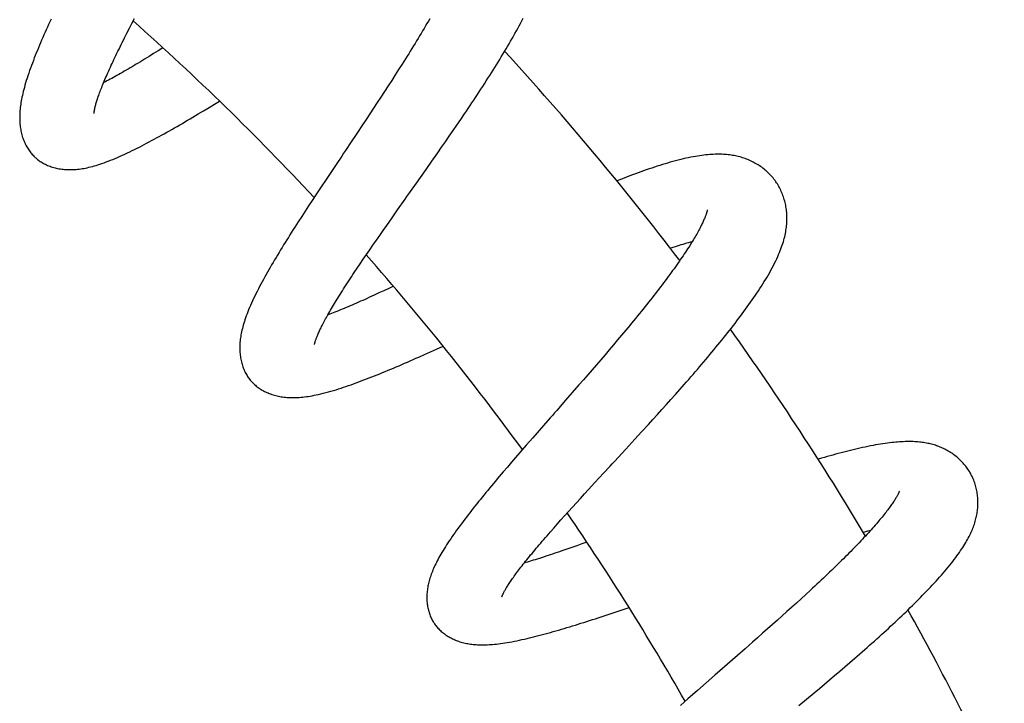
# Model space of a CAD drawing. Header units: millimetres. Extents: x 259 to 1803, y -542 to 1902.
# Tile 126 of 127: x 1670 to 1740, y 1778 to 1826. Entities that reach past the tile are written whole.
import ezdxf

# ---------------------------------------------------------------- set-up
doc = ezdxf.new("R2010")
doc.units = ezdxf.units.MM
doc.header["$LTSCALE"] = 30.734
doc.layers.get('0').update_dxf_attribs({"linetype": 'CONTINUOUS'})

msp = doc.modelspace()

# ---------------------------------------------------------------- linework, layer by layer
at = {"color": 7, "linetype": 'CONTINUOUS'}
for p, q in [((1677.61, 1825.765), (1677.789, 1826.114)), ((1677.789, 1826.114), (1677.972, 1826.469)), ((1677.268, 1825.09), (1677.437, 1825.424)), ((1677.437, 1825.424), (1677.61, 1825.765)), ((1679.65, 1824.168), (1679.326, 1823.965)), ((1679.993, 1824.384), (1679.65, 1824.168)), ((1696.76, 1822.832), (1696.514, 1822.447)), ((1697.002, 1823.212), (1696.76, 1822.832)), ((1696.264, 1822.059), (1696.011, 1821.668)), ((1696.514, 1822.447), (1696.264, 1822.059)), ((1695.756, 1821.275), (1695.498, 1820.88)), ((1696.011, 1821.668), (1695.756, 1821.275)), ((1683.668, 1820.374), (1684.024, 1820.59)), ((1695.238, 1820.485), (1694.977, 1820.088)), ((1695.498, 1820.88), (1695.238, 1820.485)), ((1682.894, 1819.906), (1683.279, 1820.138)), ((1683.279, 1820.138), (1683.668, 1820.374)), ((1694.977, 1820.088), (1694.714, 1819.691)), ((1694.45, 1819.292), (1694.184, 1818.892)), ((1694.714, 1819.691), (1694.45, 1819.292)), ((1700.908, 1818.89), (1701.177, 1819.286)), ((1701.177, 1819.286), (1701.443, 1819.68)), ((1694.184, 1818.892), (1693.783, 1818.289)), ((1700.364, 1818.098), (1700.637, 1818.494)), ((1700.637, 1818.494), (1700.908, 1818.89)), ((1693.783, 1818.289), (1693.38, 1817.686)), ((1699.815, 1817.305), (1700.09, 1817.701)), ((1700.09, 1817.701), (1700.364, 1818.098)), ((1699.54, 1816.909), (1699.815, 1817.305)), ((1698.715, 1815.731), (1699.127, 1816.318)), ((1699.127, 1816.318), (1699.54, 1816.909)), ((1692.31, 1816.084), (1691.649, 1815.094)), ((1698.032, 1814.761), (1698.715, 1815.731)), ((1691.649, 1815.094), (1691.257, 1814.504)), ((1691.257, 1814.504), (1690.87, 1813.919)), ((1690.614, 1813.531), (1690.361, 1813.146)), ((1690.87, 1813.919), (1690.614, 1813.531)), ((1690.111, 1812.763), (1689.864, 1812.383)), ((1690.361, 1813.146), (1690.111, 1812.763)), ((1696.297, 1812.3), (1696.688, 1812.856)), ((1689.864, 1812.383), (1689.621, 1812.006)), ((1695.914, 1811.755), (1696.297, 1812.3)), ((1695.417, 1811.044), (1695.664, 1811.398)), ((1695.664, 1811.398), (1695.914, 1811.755)), ((1694.935, 1810.35), (1695.174, 1810.695)), ((1695.174, 1810.695), (1695.417, 1811.044)), ((1694.471, 1809.676), (1694.701, 1810.01)), ((1694.701, 1810.01), (1694.935, 1810.35)), ((1694.028, 1809.025), (1694.246, 1809.347)), ((1694.246, 1809.347), (1694.471, 1809.676)), ((1693.608, 1808.4), (1693.815, 1808.709)), ((1693.815, 1808.709), (1694.028, 1809.025)), ((1696.063, 1807.273), (1695.708, 1807.106)), ((1696.387, 1807.427), (1696.063, 1807.273)), ((1695.708, 1807.106), (1695.362, 1806.945)), ((1712.619, 1803.948), (1712.328, 1803.602)), ((1712.906, 1804.293), (1712.619, 1803.948)), ((1699.441, 1802.946), (1699.922, 1803.165)), ((1712.035, 1803.254), (1711.739, 1802.905)), ((1712.328, 1803.602), (1712.035, 1803.254)), ((1698.607, 1802.572), (1699.022, 1802.758)), ((1699.022, 1802.758), (1699.441, 1802.946)), ((1711.439, 1802.554), (1711.137, 1802.201)), ((1711.739, 1802.905), (1711.439, 1802.554)), ((1710.831, 1801.845), (1710.522, 1801.487)), ((1711.137, 1802.201), (1710.831, 1801.845)), ((1710.211, 1801.128), (1709.898, 1800.767)), ((1710.522, 1801.487), (1710.211, 1801.128)), ((1709.583, 1800.405), (1709.109, 1799.862)), ((1709.898, 1800.767), (1709.583, 1800.405)), ((1709.109, 1799.862), (1708.635, 1799.32)), ((1716.125, 1799.376), (1716.443, 1799.733)), ((1716.443, 1799.733), (1716.759, 1800.09)), ((1715.487, 1798.664), (1715.807, 1799.02)), ((1715.807, 1799.02), (1716.125, 1799.376)), ((1714.845, 1797.955), (1715.166, 1798.31)), ((1715.166, 1798.31), (1715.487, 1798.664)), ((1707.067, 1797.53), (1706.293, 1796.646)), ((1714.039, 1797.071), (1714.523, 1797.602)), ((1714.523, 1797.602), (1714.845, 1797.955)), ((1713.554, 1796.541), (1714.039, 1797.071)), ((1705.834, 1796.119), (1705.38, 1795.596)), ((1706.293, 1796.646), (1705.834, 1796.119)), ((1712.907, 1795.838), (1713.554, 1796.541)), ((1705.38, 1795.596), (1705.08, 1795.249)), ((1704.49, 1794.563), (1704.202, 1794.224)), ((1704.783, 1794.905), (1704.49, 1794.563)), ((1705.08, 1795.249), (1704.783, 1794.905)), ((1704.202, 1794.224), (1703.917, 1793.889)), ((1710.715, 1793.46), (1711.325, 1794.121)), ((1710.267, 1792.972), (1710.715, 1793.46)), ((1709.683, 1792.333), (1709.973, 1792.651)), ((1709.973, 1792.651), (1710.267, 1792.972)), ((1709.115, 1791.709), (1709.396, 1792.019)), ((1709.396, 1792.019), (1709.683, 1792.333)), ((1708.301, 1790.806), (1708.566, 1791.102)), ((1708.566, 1791.102), (1708.838, 1791.403)), ((1708.838, 1791.403), (1709.115, 1791.709)), ((1707.792, 1790.232), (1708.043, 1790.516)), ((1708.043, 1790.516), (1708.301, 1790.806)), ((1707.312, 1789.685), (1707.548, 1789.955)), ((1707.548, 1789.955), (1707.792, 1790.232)), ((1730.13, 1790.025), (1730.329, 1790.07)), ((1709.428, 1788.976), (1709.068, 1788.848)), ((1709.796, 1789.107), (1709.428, 1788.976)), ((1710.142, 1789.232), (1709.796, 1789.107)), ((1709.068, 1788.848), (1708.716, 1788.725)), ((1725.706, 1785.499), (1725.379, 1785.198)), ((1726.028, 1785.796), (1725.706, 1785.499)), ((1725.047, 1784.896), (1724.713, 1784.593)), ((1725.379, 1785.198), (1725.047, 1784.896)), ((1711.372, 1783.989), (1711.792, 1784.129)), ((1711.792, 1784.129), (1712.217, 1784.271)), ((1712.217, 1784.271), (1712.647, 1784.416)), ((1712.647, 1784.416), (1713.143, 1784.584)), ((1724.376, 1784.289), (1724.036, 1783.983)), ((1724.713, 1784.593), (1724.376, 1784.289)), ((1723.348, 1783.368), (1722.998, 1783.057)), ((1723.694, 1783.677), (1723.348, 1783.368)), ((1724.036, 1783.983), (1723.694, 1783.677)), ((1722.645, 1782.745), (1722.29, 1782.431)), ((1722.998, 1783.057), (1722.645, 1782.745)), ((1721.932, 1782.116), (1721.394, 1781.643)), ((1722.29, 1782.431), (1721.932, 1782.116)), ((1721.394, 1781.643), (1720.855, 1781.17)), ((1720.855, 1781.17), (1720.137, 1780.543)), ((1728.485, 1780.356), (1728.843, 1780.664)), ((1728.843, 1780.664), (1729.198, 1780.972)), ((1727.766, 1779.74), (1728.126, 1780.048)), ((1728.126, 1780.048), (1728.485, 1780.356)), ((1719.247, 1779.765), (1718.016, 1778.688)), ((1727.042, 1779.127), (1727.404, 1779.433)), ((1727.404, 1779.433), (1727.766, 1779.74)), ((1718.016, 1778.688), (1717.32, 1778.077)), ((1725.77, 1778.057), (1726.316, 1778.515)), ((1726.316, 1778.515), (1726.679, 1778.82)), ((1726.679, 1778.82), (1727.042, 1779.127)), ((1717.32, 1778.077), (1716.804, 1777.622)), ((1725.223, 1777.601), (1725.77, 1778.057))]:
    msp.add_line(p, q, dxfattribs=at)
for points in [[(1672.04, 1826.421), (1671.953, 1826.232), (1671.867, 1826.043), (1671.782, 1825.855), (1671.698, 1825.668), (1671.616, 1825.482), (1671.534, 1825.296), (1671.453, 1825.111), (1671.373, 1824.926), (1671.295, 1824.742), (1671.218, 1824.558), (1671.141, 1824.376), (1671.067, 1824.195), (1670.994, 1824.014), (1670.922, 1823.835), (1670.852, 1823.656), (1670.783, 1823.477), (1670.715, 1823.298), (1670.648, 1823.118), (1670.582, 1822.937), (1670.517, 1822.755), (1670.455, 1822.573), (1670.394, 1822.393), (1670.337, 1822.216), (1670.283, 1822.044), (1670.232, 1821.878), (1670.186, 1821.718), (1670.143, 1821.564), (1670.104, 1821.415), (1670.067, 1821.271), (1670.033, 1821.132), (1670.003, 1820.996), (1669.974, 1820.864), (1669.949, 1820.735), (1669.925, 1820.609), (1669.904, 1820.485), (1669.885, 1820.363), (1669.869, 1820.243), (1669.854, 1820.126), (1669.842, 1820.012), (1669.832, 1819.899), (1669.824, 1819.789), (1669.818, 1819.681), (1669.814, 1819.574), (1669.812, 1819.469), (1669.812, 1819.366), (1669.814, 1819.263), (1669.818, 1819.162), (1669.824, 1819.061), (1669.831, 1818.962), (1669.841, 1818.863), (1669.853, 1818.764)], [(1698.973, 1826.443), (1698.875, 1826.274), (1698.775, 1826.104), (1698.673, 1825.932), (1698.571, 1825.759), (1698.466, 1825.584), (1698.361, 1825.408), (1698.254, 1825.231), (1698.146, 1825.053), (1698.037, 1824.874), (1697.927, 1824.694), (1697.815, 1824.512), (1697.702, 1824.33), (1697.588, 1824.146), (1697.473, 1823.961), (1697.357, 1823.776), (1697.24, 1823.589), (1697.122, 1823.401), (1697.002, 1823.212)], [(1701.443, 1819.68), (1701.576, 1819.877), (1701.708, 1820.073), (1701.839, 1820.269), (1701.97, 1820.465), (1702.099, 1820.661), (1702.229, 1820.856), (1702.357, 1821.051), (1702.485, 1821.246), (1702.612, 1821.44), (1702.738, 1821.635), (1702.863, 1821.828), (1702.987, 1822.022), (1703.111, 1822.215), (1703.234, 1822.407), (1703.355, 1822.599), (1703.476, 1822.791), (1703.596, 1822.981), (1703.714, 1823.172), (1703.831, 1823.361), (1703.947, 1823.55), (1704.061, 1823.737), (1704.175, 1823.924), (1704.286, 1824.11), (1704.397, 1824.296), (1704.506, 1824.481), (1704.614, 1824.665), (1704.721, 1824.848), (1704.826, 1825.031), (1704.93, 1825.213), (1705.033, 1825.395), (1705.135, 1825.577), (1705.235, 1825.758), (1705.333, 1825.939), (1705.431, 1826.119), (1705.527, 1826.299), (1705.621, 1826.478)], [(1675.097, 1819.701), (1675.097, 1819.701), (1675.097, 1819.701), (1675.097, 1819.703), (1675.097, 1819.707), (1675.098, 1819.713), (1675.098, 1819.722), (1675.099, 1819.733), (1675.1, 1819.746), (1675.102, 1819.762), (1675.104, 1819.78), (1675.106, 1819.801), (1675.109, 1819.824), (1675.113, 1819.849), (1675.118, 1819.878), (1675.123, 1819.909), (1675.129, 1819.944), (1675.137, 1819.981), (1675.145, 1820.022), (1675.154, 1820.066), (1675.165, 1820.112), (1675.177, 1820.162), (1675.19, 1820.216), (1675.205, 1820.272), (1675.221, 1820.332), (1675.238, 1820.395), (1675.257, 1820.46), (1675.278, 1820.528), (1675.3, 1820.599), (1675.323, 1820.672), (1675.347, 1820.748), (1675.374, 1820.827), (1675.402, 1820.908), (1675.431, 1820.993), (1675.463, 1821.081), (1675.496, 1821.172), (1675.53, 1821.266), (1675.567, 1821.363), (1675.605, 1821.462), (1675.645, 1821.565), (1675.687, 1821.67), (1675.731, 1821.778), (1675.776, 1821.888), (1675.823, 1822.002), (1675.872, 1822.118), (1675.922, 1822.236), (1675.974, 1822.357), (1676.028, 1822.481), (1676.084, 1822.607), (1676.141, 1822.735), (1676.2, 1822.866), (1676.261, 1822.999), (1676.323, 1823.135), (1676.386, 1823.272), (1676.451, 1823.412), (1676.518, 1823.554), (1676.586, 1823.698), (1676.656, 1823.844), (1676.727, 1823.992), (1676.8, 1824.142), (1676.874, 1824.294), (1676.95, 1824.449), (1677.027, 1824.606), (1677.106, 1824.765), (1677.186, 1824.927), (1677.268, 1825.09)], [(1679.326, 1823.965), (1679.009, 1823.768), (1678.852, 1823.671), (1678.697, 1823.576), (1678.544, 1823.482), (1678.392, 1823.389), (1678.242, 1823.299), (1678.094, 1823.209), (1677.948, 1823.121), (1677.803, 1823.035), (1677.661, 1822.951), (1677.521, 1822.868), (1677.383, 1822.787), (1677.247, 1822.708), (1677.113, 1822.631), (1676.981, 1822.555), (1676.852, 1822.481), (1676.725, 1822.41), (1676.601, 1822.34), (1676.479, 1822.273), (1676.36, 1822.207), (1676.243, 1822.143), (1676.128, 1822.081), (1676.016, 1822.021), (1675.906, 1821.963), (1675.799, 1821.907), (1675.78, 1821.897)], [(1670.912, 1816.587), (1670.956, 1816.548), (1671.016, 1816.497), (1671.077, 1816.447), (1671.141, 1816.398), (1671.206, 1816.351), (1671.274, 1816.304), (1671.343, 1816.26), (1671.414, 1816.216), (1671.488, 1816.174), (1671.563, 1816.133), (1671.64, 1816.094), (1671.72, 1816.057), (1671.801, 1816.021), (1671.884, 1815.987), (1671.968, 1815.955), (1672.054, 1815.924), (1672.142, 1815.896), (1672.232, 1815.869), (1672.323, 1815.845), (1672.416, 1815.822), (1672.51, 1815.802), (1672.606, 1815.783), (1672.703, 1815.767), (1672.8, 1815.753), (1672.899, 1815.741), (1672.999, 1815.732), (1673.099, 1815.725), (1673.199, 1815.72), (1673.301, 1815.717), (1673.403, 1815.716), (1673.506, 1815.718), (1673.61, 1815.721), (1673.715, 1815.727), (1673.821, 1815.735), (1673.928, 1815.745), (1674.037, 1815.758), (1674.148, 1815.772), (1674.26, 1815.79), (1674.375, 1815.809), (1674.491, 1815.831), (1674.61, 1815.856), (1674.732, 1815.883), (1674.856, 1815.913), (1674.982, 1815.946), (1675.112, 1815.981), (1675.244, 1816.02), (1675.379, 1816.062), (1675.519, 1816.106), (1675.661, 1816.154), (1675.808, 1816.206), (1675.959, 1816.261), (1676.114, 1816.319), (1676.273, 1816.381), (1676.436, 1816.447), (1676.604, 1816.517), (1676.774, 1816.589), (1676.946, 1816.665), (1677.12, 1816.742), (1677.294, 1816.822), (1677.469, 1816.903), (1677.641, 1816.985), (1677.813, 1817.068), (1677.984, 1817.152), (1678.155, 1817.237), (1678.325, 1817.324), (1678.496, 1817.411), (1678.668, 1817.5), (1678.841, 1817.591), (1679.016, 1817.683), (1679.192, 1817.777), (1679.369, 1817.873), (1679.547, 1817.97), (1679.727, 1818.069), (1679.907, 1818.168), (1680.088, 1818.27), (1680.271, 1818.372), (1680.454, 1818.475), (1680.637, 1818.58), (1680.822, 1818.685), (1681.007, 1818.792), (1681.192, 1818.899), (1681.379, 1819.008), (1681.566, 1819.117), (1681.754, 1819.227), (1681.942, 1819.338), (1682.131, 1819.45), (1682.321, 1819.563), (1682.511, 1819.677), (1682.894, 1819.906)], [(1669.853, 1818.764), (1669.867, 1818.667), (1669.883, 1818.569), (1669.901, 1818.473), (1669.922, 1818.377), (1669.944, 1818.282), (1669.968, 1818.188), (1669.995, 1818.097), (1670.023, 1818.006), (1670.053, 1817.918), (1670.085, 1817.831), (1670.119, 1817.745), (1670.155, 1817.66), (1670.193, 1817.577), (1670.233, 1817.496), (1670.274, 1817.417), (1670.316, 1817.34), (1670.361, 1817.264), (1670.406, 1817.191), (1670.453, 1817.12), (1670.501, 1817.051), (1670.55, 1816.985), (1670.601, 1816.92), (1670.652, 1816.857), (1670.705, 1816.797), (1670.759, 1816.738), (1670.814, 1816.681), (1670.87, 1816.627), (1670.912, 1816.587)], [(1693.38, 1817.686), (1692.978, 1817.083), (1692.844, 1816.883), (1692.71, 1816.683), (1692.31, 1816.084)], [(1723.486, 1814.994), (1723.443, 1815.05), (1723.383, 1815.125), (1723.321, 1815.199), (1723.256, 1815.272), (1723.189, 1815.345), (1723.12, 1815.416), (1723.049, 1815.486), (1722.975, 1815.556), (1722.9, 1815.624), (1722.822, 1815.69), (1722.742, 1815.755), (1722.661, 1815.819), (1722.578, 1815.881), (1722.493, 1815.941), (1722.407, 1815.999), (1722.32, 1816.055), (1722.231, 1816.109), (1722.142, 1816.161), (1722.051, 1816.211), (1721.96, 1816.259), (1721.868, 1816.304), (1721.776, 1816.348), (1721.683, 1816.389), (1721.589, 1816.428), (1721.494, 1816.466), (1721.399, 1816.501), (1721.303, 1816.534), (1721.207, 1816.565), (1721.11, 1816.595), (1721.012, 1816.622), (1720.914, 1816.648), (1720.814, 1816.671), (1720.713, 1816.693), (1720.612, 1816.713), (1720.509, 1816.731), (1720.404, 1816.748), (1720.298, 1816.763), (1720.191, 1816.775), (1720.081, 1816.786), (1719.971, 1816.795), (1719.858, 1816.803), (1719.743, 1816.808), (1719.626, 1816.811), (1719.507, 1816.812), (1719.386, 1816.812), (1719.262, 1816.809), (1719.137, 1816.804), (1719.009, 1816.797), (1718.879, 1816.788), (1718.746, 1816.777), (1718.609, 1816.763), (1718.469, 1816.748), (1718.325, 1816.729), (1718.177, 1816.708), (1718.023, 1816.685), (1717.865, 1816.658), (1717.702, 1816.629), (1717.533, 1816.596), (1717.36, 1816.56), (1717.182, 1816.522), (1717.002, 1816.48), (1716.819, 1816.436), (1716.635, 1816.39), (1716.449, 1816.342), (1716.264, 1816.291), (1716.077, 1816.239), (1715.89, 1816.185), (1715.703, 1816.13), (1715.515, 1816.072), (1715.326, 1816.013), (1715.137, 1815.953), (1714.947, 1815.891), (1714.756, 1815.827), (1714.564, 1815.762), (1714.372, 1815.696), (1714.179, 1815.628), (1713.985, 1815.559), (1713.791, 1815.488), (1713.596, 1815.416), (1713.4, 1815.343), (1713.204, 1815.269), (1713.007, 1815.194), (1712.809, 1815.117), (1712.611, 1815.04), (1712.413, 1814.961), (1712.285, 1814.91)], [(1716.759, 1800.09), (1716.917, 1800.268), (1717.074, 1800.447), (1717.23, 1800.625), (1717.386, 1800.803), (1717.541, 1800.981), (1717.695, 1801.159), (1717.848, 1801.337), (1718.001, 1801.514), (1718.152, 1801.69), (1718.302, 1801.866), (1718.452, 1802.042), (1718.6, 1802.217), (1718.747, 1802.392), (1718.893, 1802.565), (1719.037, 1802.739), (1719.18, 1802.911), (1719.322, 1803.083), (1719.463, 1803.255), (1719.603, 1803.426), (1719.742, 1803.597), (1719.879, 1803.768), (1720.016, 1803.938), (1720.151, 1804.108), (1720.286, 1804.278), (1720.419, 1804.448), (1720.55, 1804.617), (1720.681, 1804.786), (1720.81, 1804.954), (1720.938, 1805.123), (1721.064, 1805.29), (1721.189, 1805.458), (1721.313, 1805.625), (1721.435, 1805.791), (1721.555, 1805.957), (1721.674, 1806.123), (1721.791, 1806.288), (1721.906, 1806.452), (1722.02, 1806.616), (1722.131, 1806.78), (1722.241, 1806.943), (1722.349, 1807.106), (1722.456, 1807.269), (1722.56, 1807.432), (1722.663, 1807.594), (1722.763, 1807.757), (1722.862, 1807.919), (1722.959, 1808.081), (1723.053, 1808.244), (1723.146, 1808.406), (1723.236, 1808.569), (1723.324, 1808.732), (1723.409, 1808.895), (1723.492, 1809.058), (1723.572, 1809.22), (1723.647, 1809.379), (1723.717, 1809.534), (1723.782, 1809.682), (1723.842, 1809.825), (1723.897, 1809.962), (1723.948, 1810.094), (1723.995, 1810.223), (1724.038, 1810.348), (1724.078, 1810.472), (1724.116, 1810.593), (1724.151, 1810.713), (1724.182, 1810.831), (1724.212, 1810.948), (1724.238, 1811.063), (1724.262, 1811.177), (1724.284, 1811.29), (1724.303, 1811.402), (1724.32, 1811.513), (1724.334, 1811.623), (1724.346, 1811.732), (1724.356, 1811.84), (1724.363, 1811.948), (1724.368, 1812.054), (1724.371, 1812.16), (1724.372, 1812.265), (1724.37, 1812.369), (1724.367, 1812.472), (1724.361, 1812.575), (1724.353, 1812.677), (1724.343, 1812.779), (1724.331, 1812.88), (1724.317, 1812.98), (1724.3, 1813.081), (1724.282, 1813.181), (1724.261, 1813.282), (1724.238, 1813.382), (1724.213, 1813.482), (1724.185, 1813.581), (1724.155, 1813.681), (1724.123, 1813.779), (1724.089, 1813.877), (1724.052, 1813.974), (1724.014, 1814.069), (1723.973, 1814.163), (1723.93, 1814.256), (1723.886, 1814.348), (1723.84, 1814.437), (1723.792, 1814.525), (1723.742, 1814.611), (1723.691, 1814.695), (1723.638, 1814.777), (1723.584, 1814.858), (1723.529, 1814.936), (1723.486, 1814.994)], [(1696.688, 1812.856), (1697.22, 1813.61), (1697.354, 1813.8), (1697.489, 1813.991), (1698.032, 1814.761)], [(1718.706, 1812.848), (1718.706, 1812.849), (1718.706, 1812.85), (1718.706, 1812.849), (1718.705, 1812.846), (1718.704, 1812.841), (1718.703, 1812.834), (1718.702, 1812.825), (1718.699, 1812.814), (1718.697, 1812.8), (1718.693, 1812.784), (1718.689, 1812.766), (1718.684, 1812.745), (1718.678, 1812.722), (1718.67, 1812.696), (1718.662, 1812.667), (1718.653, 1812.636), (1718.642, 1812.602), (1718.631, 1812.566), (1718.617, 1812.526), (1718.603, 1812.484), (1718.586, 1812.439), (1718.568, 1812.389), (1718.547, 1812.337), (1718.525, 1812.28), (1718.5, 1812.221), (1718.474, 1812.159), (1718.446, 1812.094), (1718.416, 1812.028), (1718.384, 1811.958), (1718.35, 1811.887), (1718.314, 1811.813), (1718.276, 1811.736), (1718.237, 1811.657), (1718.195, 1811.575), (1718.15, 1811.491), (1718.104, 1811.404), (1718.056, 1811.316), (1718.006, 1811.225), (1717.953, 1811.132), (1717.899, 1811.038), (1717.843, 1810.941), (1717.784, 1810.841), (1717.723, 1810.739), (1717.66, 1810.635), (1717.594, 1810.529), (1717.526, 1810.42), (1717.456, 1810.308), (1717.384, 1810.195), (1717.309, 1810.079), (1717.232, 1809.961), (1717.153, 1809.841), (1717.071, 1809.719), (1716.988, 1809.594), (1716.902, 1809.468), (1716.814, 1809.34), (1716.724, 1809.21), (1716.631, 1809.078), (1716.537, 1808.944), (1716.441, 1808.809), (1716.343, 1808.672), (1716.243, 1808.534), (1716.141, 1808.394), (1716.037, 1808.252), (1715.932, 1808.109), (1715.824, 1807.965), (1715.715, 1807.819), (1715.605, 1807.672), (1715.492, 1807.524), (1715.378, 1807.375), (1715.263, 1807.224), (1715.146, 1807.072), (1715.027, 1806.919), (1714.906, 1806.764), (1714.783, 1806.607), (1714.659, 1806.45), (1714.533, 1806.29), (1714.405, 1806.13), (1714.276, 1805.968), (1714.145, 1805.805), (1714.012, 1805.64), (1713.878, 1805.475), (1713.743, 1805.309), (1713.607, 1805.142), (1713.469, 1804.973), (1713.33, 1804.804), (1713.19, 1804.634), (1713.049, 1804.464), (1712.906, 1804.293)], [(1689.621, 1812.006), (1689.501, 1811.82), (1689.382, 1811.634), (1689.264, 1811.449), (1689.148, 1811.265), (1689.032, 1811.082), (1688.918, 1810.9), (1688.804, 1810.719), (1688.692, 1810.539), (1688.58, 1810.359), (1688.47, 1810.18), (1688.361, 1810.002), (1688.253, 1809.824), (1688.145, 1809.646), (1688.039, 1809.469), (1687.934, 1809.293), (1687.831, 1809.118), (1687.728, 1808.943), (1687.628, 1808.769), (1687.528, 1808.597), (1687.431, 1808.425), (1687.335, 1808.255), (1687.24, 1808.084), (1687.147, 1807.915), (1687.055, 1807.745), (1686.964, 1807.575), (1686.874, 1807.404), (1686.785, 1807.233), (1686.698, 1807.061), (1686.612, 1806.889), (1686.528, 1806.719), (1686.447, 1806.549), (1686.37, 1806.383), (1686.295, 1806.219), (1686.224, 1806.059), (1686.157, 1805.903), (1686.094, 1805.751), (1686.034, 1805.602), (1685.978, 1805.458), (1685.925, 1805.317), (1685.876, 1805.18), (1685.83, 1805.046), (1685.787, 1804.916), (1685.747, 1804.788), (1685.71, 1804.663), (1685.676, 1804.541), (1685.645, 1804.421), (1685.617, 1804.304), (1685.591, 1804.188), (1685.567, 1804.075), (1685.547, 1803.964), (1685.528, 1803.855), (1685.512, 1803.747), (1685.498, 1803.64), (1685.487, 1803.535), (1685.477, 1803.431), (1685.47, 1803.327), (1685.465, 1803.225), (1685.462, 1803.123), (1685.461, 1803.022), (1685.463, 1802.922), (1685.466, 1802.821), (1685.472, 1802.722), (1685.481, 1802.623), (1685.491, 1802.525), (1685.504, 1802.428), (1685.519, 1802.331), (1685.536, 1802.237), (1685.555, 1802.143), (1685.577, 1802.051), (1685.6, 1801.96), (1685.625, 1801.872), (1685.653, 1801.784), (1685.682, 1801.699), (1685.713, 1801.614), (1685.746, 1801.532), (1685.781, 1801.452), (1685.817, 1801.373), (1685.855, 1801.296), (1685.895, 1801.221), (1685.936, 1801.148), (1685.978, 1801.078), (1686.022, 1801.009), (1686.067, 1800.941), (1686.114, 1800.876), (1686.161, 1800.813), (1686.21, 1800.751), (1686.248, 1800.707)], [(1716.071, 1810.131), (1716.29, 1810.203), (1716.436, 1810.25), (1716.58, 1810.295), (1716.722, 1810.339), (1716.861, 1810.382), (1716.997, 1810.423), (1717.131, 1810.463), (1717.262, 1810.501), (1717.391, 1810.537), (1717.517, 1810.572), (1717.64, 1810.606), (1717.642, 1810.606)], [(1690.78, 1803.29), (1690.78, 1803.29), (1690.78, 1803.291), (1690.781, 1803.294), (1690.781, 1803.299), (1690.783, 1803.307), (1690.785, 1803.316), (1690.787, 1803.327), (1690.79, 1803.341), (1690.794, 1803.357), (1690.798, 1803.375), (1690.803, 1803.396), (1690.81, 1803.419), (1690.817, 1803.445), (1690.825, 1803.473), (1690.835, 1803.504), (1690.845, 1803.538), (1690.857, 1803.575), (1690.871, 1803.614), (1690.886, 1803.656), (1690.902, 1803.701), (1690.92, 1803.749), (1690.94, 1803.801), (1690.962, 1803.856), (1690.986, 1803.914), (1691.011, 1803.975), (1691.039, 1804.04), (1691.068, 1804.107), (1691.099, 1804.176), (1691.132, 1804.247), (1691.167, 1804.321), (1691.204, 1804.398), (1691.242, 1804.477), (1691.283, 1804.559), (1691.325, 1804.644), (1691.37, 1804.73), (1691.416, 1804.819), (1691.464, 1804.91), (1691.514, 1805.004), (1691.566, 1805.099), (1691.62, 1805.198), (1691.676, 1805.298), (1691.734, 1805.402), (1691.794, 1805.508), (1691.856, 1805.617), (1691.921, 1805.728), (1691.987, 1805.841), (1692.056, 1805.957), (1692.126, 1806.075), (1692.199, 1806.196), (1692.273, 1806.319), (1692.35, 1806.444), (1692.428, 1806.571), (1692.509, 1806.7), (1692.591, 1806.831), (1692.675, 1806.964), (1692.76, 1807.1), (1692.848, 1807.237), (1692.937, 1807.376), (1693.028, 1807.517), (1693.12, 1807.659), (1693.215, 1807.804), (1693.311, 1807.95), (1693.408, 1808.098), (1693.508, 1808.248), (1693.608, 1808.4)], [(1695.362, 1806.945), (1695.024, 1806.789), (1694.858, 1806.713), (1694.694, 1806.638), (1694.533, 1806.564), (1694.373, 1806.492), (1694.215, 1806.422), (1694.059, 1806.352), (1693.905, 1806.284), (1693.754, 1806.217), (1693.604, 1806.152), (1693.456, 1806.088), (1693.311, 1806.026), (1693.168, 1805.965), (1693.027, 1805.905), (1692.889, 1805.848), (1692.753, 1805.791), (1692.619, 1805.736), (1692.488, 1805.683), (1692.36, 1805.632), (1692.234, 1805.582), (1692.111, 1805.534), (1691.991, 1805.487), (1691.873, 1805.442), (1691.759, 1805.399), (1691.725, 1805.386)], [(1686.248, 1800.707), (1686.287, 1800.662), (1686.34, 1800.604), (1686.395, 1800.547), (1686.452, 1800.491), (1686.511, 1800.436), (1686.572, 1800.382), (1686.636, 1800.33), (1686.701, 1800.278), (1686.769, 1800.227), (1686.838, 1800.178), (1686.91, 1800.13), (1686.985, 1800.083), (1687.061, 1800.037), (1687.139, 1799.993), (1687.219, 1799.951), (1687.301, 1799.911), (1687.384, 1799.872), (1687.47, 1799.835), (1687.557, 1799.799), (1687.647, 1799.765), (1687.738, 1799.734), (1687.83, 1799.704), (1687.924, 1799.676), (1688.019, 1799.651), (1688.116, 1799.627), (1688.213, 1799.606), (1688.311, 1799.586), (1688.41, 1799.569), (1688.51, 1799.554), (1688.611, 1799.541), (1688.712, 1799.53), (1688.815, 1799.521), (1688.92, 1799.514), (1689.025, 1799.509), (1689.133, 1799.506), (1689.241, 1799.505), (1689.352, 1799.506), (1689.465, 1799.509), (1689.58, 1799.514), (1689.697, 1799.522), (1689.818, 1799.531), (1689.941, 1799.543), (1690.067, 1799.558), (1690.196, 1799.575), (1690.327, 1799.594), (1690.463, 1799.616), (1690.603, 1799.64), (1690.748, 1799.668), (1690.899, 1799.699), (1691.057, 1799.733), (1691.224, 1799.772), (1691.398, 1799.814), (1691.578, 1799.861), (1691.761, 1799.91), (1691.944, 1799.961), (1692.126, 1800.014), (1692.306, 1800.069), (1692.484, 1800.124), (1692.661, 1800.181), (1692.838, 1800.239), (1693.016, 1800.298), (1693.194, 1800.359), (1693.373, 1800.422), (1693.554, 1800.486), (1693.737, 1800.552), (1693.921, 1800.62), (1694.106, 1800.689), (1694.292, 1800.759), (1694.48, 1800.831), (1694.668, 1800.904), (1694.857, 1800.978), (1695.046, 1801.054), (1695.237, 1801.13), (1695.428, 1801.207), (1695.619, 1801.285), (1695.812, 1801.365), (1696.005, 1801.445), (1696.2, 1801.526), (1696.395, 1801.608), (1696.591, 1801.691), (1696.788, 1801.775), (1696.986, 1801.86), (1697.185, 1801.946), (1697.385, 1802.033), (1697.586, 1802.121), (1697.788, 1802.209), (1697.991, 1802.299), (1698.195, 1802.389), (1698.607, 1802.572)], [(1708.635, 1799.32), (1708.005, 1798.6), (1707.848, 1798.421), (1707.691, 1798.242), (1707.534, 1798.064), (1707.067, 1797.53)], [(1737.38, 1794.195), (1737.346, 1794.252), (1737.298, 1794.329), (1737.247, 1794.406), (1737.194, 1794.482), (1737.139, 1794.558), (1737.082, 1794.633), (1737.022, 1794.707), (1736.96, 1794.78), (1736.897, 1794.852), (1736.831, 1794.924), (1736.763, 1794.994), (1736.693, 1795.063), (1736.622, 1795.13), (1736.549, 1795.195), (1736.475, 1795.259), (1736.4, 1795.322), (1736.323, 1795.382), (1736.246, 1795.44), (1736.168, 1795.496), (1736.089, 1795.551), (1736.009, 1795.603), (1735.928, 1795.653), (1735.847, 1795.702), (1735.765, 1795.748), (1735.683, 1795.793), (1735.6, 1795.836), (1735.516, 1795.877), (1735.433, 1795.916), (1735.349, 1795.953), (1735.265, 1795.988), (1735.181, 1796.021), (1735.096, 1796.053), (1735.011, 1796.083), (1734.925, 1796.112), (1734.837, 1796.139), (1734.748, 1796.165), (1734.659, 1796.189), (1734.567, 1796.212), (1734.475, 1796.233), (1734.381, 1796.253), (1734.286, 1796.272), (1734.189, 1796.289), (1734.091, 1796.305), (1733.992, 1796.319), (1733.89, 1796.331), (1733.788, 1796.342), (1733.683, 1796.352), (1733.576, 1796.36), (1733.468, 1796.367), (1733.358, 1796.372), (1733.245, 1796.375), (1733.13, 1796.377), (1733.012, 1796.377), (1732.891, 1796.376), (1732.768, 1796.373), (1732.642, 1796.368), (1732.513, 1796.362), (1732.381, 1796.354), (1732.246, 1796.344), (1732.108, 1796.332), (1731.966, 1796.319), (1731.821, 1796.303), (1731.672, 1796.286), (1731.518, 1796.267), (1731.36, 1796.245), (1731.197, 1796.221), (1731.029, 1796.195), (1730.856, 1796.166), (1730.678, 1796.135), (1730.496, 1796.102), (1730.311, 1796.067), (1730.123, 1796.029), (1729.933, 1795.99), (1729.743, 1795.949), (1729.553, 1795.907), (1729.364, 1795.864), (1729.175, 1795.82), (1728.986, 1795.774), (1728.795, 1795.728), (1728.604, 1795.68), (1728.412, 1795.631), (1728.218, 1795.58), (1728.023, 1795.528), (1727.828, 1795.475), (1727.632, 1795.422), (1727.435, 1795.367), (1727.237, 1795.311), (1727.039, 1795.254), (1726.84, 1795.196), (1726.594, 1795.123)], [(1711.325, 1794.121), (1711.792, 1794.628), (1711.95, 1794.799), (1712.108, 1794.971), (1712.907, 1795.838)], [(1703.917, 1793.889), (1703.777, 1793.723), (1703.638, 1793.558), (1703.5, 1793.393), (1703.364, 1793.23), (1703.229, 1793.068), (1703.095, 1792.907), (1702.962, 1792.746), (1702.831, 1792.585), (1702.7, 1792.425), (1702.57, 1792.266), (1702.442, 1792.106), (1702.314, 1791.947), (1702.188, 1791.789), (1702.063, 1791.632), (1701.939, 1791.475), (1701.817, 1791.319), (1701.696, 1791.162), (1701.576, 1791.007), (1701.457, 1790.851), (1701.339, 1790.695), (1701.223, 1790.54), (1701.108, 1790.385), (1700.995, 1790.23), (1700.883, 1790.076), (1700.774, 1789.923), (1700.667, 1789.772), (1700.562, 1789.621), (1700.46, 1789.472), (1700.361, 1789.325), (1700.265, 1789.18), (1700.173, 1789.038), (1700.084, 1788.898), (1699.998, 1788.761), (1699.917, 1788.628), (1699.839, 1788.498), (1699.765, 1788.372), (1699.695, 1788.249), (1699.628, 1788.129), (1699.565, 1788.011), (1699.505, 1787.897), (1699.447, 1787.784), (1699.393, 1787.674), (1699.341, 1787.567), (1699.292, 1787.461), (1699.246, 1787.356), (1699.202, 1787.253), (1699.16, 1787.151), (1699.121, 1787.051), (1699.084, 1786.952), (1699.049, 1786.854), (1699.016, 1786.758), (1698.986, 1786.663), (1698.958, 1786.569), (1698.931, 1786.476), (1698.907, 1786.384), (1698.885, 1786.292), (1698.865, 1786.202), (1698.847, 1786.112), (1698.83, 1786.022), (1698.815, 1785.931), (1698.802, 1785.841), (1698.791, 1785.749)], [(1737.425, 1789.824), (1737.471, 1789.925), (1737.516, 1790.025), (1737.558, 1790.124), (1737.598, 1790.223), (1737.635, 1790.321), (1737.67, 1790.418), (1737.703, 1790.515), (1737.734, 1790.611), (1737.762, 1790.707), (1737.789, 1790.803), (1737.813, 1790.897), (1737.836, 1790.992), (1737.856, 1791.086), (1737.875, 1791.18), (1737.891, 1791.274), (1737.905, 1791.367), (1737.918, 1791.461), (1737.929, 1791.554), (1737.937, 1791.647), (1737.944, 1791.74), (1737.949, 1791.834), (1737.952, 1791.927), (1737.953, 1792.021), (1737.953, 1792.115), (1737.95, 1792.209), (1737.945, 1792.304), (1737.938, 1792.399), (1737.929, 1792.495), (1737.918, 1792.591), (1737.905, 1792.687), (1737.89, 1792.784), (1737.872, 1792.88), (1737.853, 1792.976), (1737.831, 1793.072), (1737.806, 1793.167), (1737.78, 1793.262), (1737.752, 1793.355), (1737.722, 1793.448), (1737.689, 1793.539), (1737.655, 1793.629), (1737.619, 1793.718), (1737.581, 1793.805), (1737.542, 1793.89), (1737.501, 1793.974), (1737.458, 1794.055), (1737.415, 1794.135), (1737.38, 1794.195)], [(1732.368, 1792.856), (1732.368, 1792.856), (1732.368, 1792.855), (1732.367, 1792.852), (1732.365, 1792.847), (1732.363, 1792.84), (1732.36, 1792.832), (1732.356, 1792.821), (1732.351, 1792.808), (1732.345, 1792.793), (1732.337, 1792.775), (1732.329, 1792.756), (1732.319, 1792.734), (1732.308, 1792.71), (1732.295, 1792.683), (1732.281, 1792.654), (1732.265, 1792.622), (1732.247, 1792.587), (1732.227, 1792.55), (1732.205, 1792.509), (1732.181, 1792.466), (1732.155, 1792.42), (1732.126, 1792.371), (1732.095, 1792.32), (1732.062, 1792.266), (1732.027, 1792.21), (1731.99, 1792.152), (1731.95, 1792.091), (1731.908, 1792.028), (1731.864, 1791.963), (1731.817, 1791.895), (1731.767, 1791.825), (1731.716, 1791.753), (1731.662, 1791.679), (1731.605, 1791.603), (1731.547, 1791.525), (1731.485, 1791.444), (1731.422, 1791.362), (1731.356, 1791.278), (1731.287, 1791.192), (1731.216, 1791.103), (1731.143, 1791.013), (1731.067, 1790.921), (1730.989, 1790.827), (1730.908, 1790.731), (1730.824, 1790.632), (1730.738, 1790.532), (1730.649, 1790.43), (1730.558, 1790.326), (1730.464, 1790.22), (1730.367, 1790.112), (1730.268, 1790.002), (1730.167, 1789.891), (1730.064, 1789.778), (1729.957, 1789.663), (1729.849, 1789.547), (1729.739, 1789.429), (1729.626, 1789.31), (1729.511, 1789.189), (1729.393, 1789.067), (1729.274, 1788.943), (1729.153, 1788.819), (1729.03, 1788.693), (1728.905, 1788.566), (1728.778, 1788.438), (1728.649, 1788.308), (1728.519, 1788.178), (1728.387, 1788.047), (1728.252, 1787.914), (1728.116, 1787.781), (1727.979, 1787.646), (1727.839, 1787.51), (1727.698, 1787.373), (1727.555, 1787.235), (1727.41, 1787.096), (1727.263, 1786.956), (1727.114, 1786.814), (1726.964, 1786.672), (1726.812, 1786.528), (1726.658, 1786.383), (1726.503, 1786.238), (1726.346, 1786.091), (1726.188, 1785.944), (1726.028, 1785.796)], [(1704.104, 1785.347), (1704.104, 1785.347), (1704.104, 1785.349), (1704.106, 1785.353), (1704.107, 1785.359), (1704.11, 1785.366), (1704.114, 1785.376), (1704.118, 1785.388), (1704.124, 1785.403), (1704.13, 1785.419), (1704.138, 1785.438), (1704.147, 1785.459), (1704.157, 1785.482), (1704.169, 1785.508), (1704.182, 1785.536), (1704.197, 1785.567), (1704.213, 1785.601), (1704.231, 1785.636), (1704.251, 1785.675), (1704.273, 1785.717), (1704.298, 1785.761), (1704.324, 1785.809), (1704.353, 1785.86), (1704.384, 1785.913), (1704.417, 1785.969), (1704.452, 1786.026), (1704.489, 1786.086), (1704.528, 1786.148), (1704.569, 1786.212), (1704.612, 1786.278), (1704.657, 1786.346), (1704.704, 1786.417), (1704.754, 1786.49), (1704.806, 1786.565), (1704.86, 1786.643), (1704.917, 1786.723), (1704.976, 1786.806), (1705.038, 1786.891), (1705.102, 1786.978), (1705.168, 1787.068), (1705.237, 1787.16), (1705.308, 1787.254), (1705.382, 1787.351), (1705.458, 1787.45), (1705.537, 1787.551), (1705.617, 1787.654), (1705.7, 1787.759), (1705.785, 1787.866), (1705.873, 1787.975), (1705.963, 1788.086), (1706.054, 1788.199), (1706.148, 1788.313), (1706.245, 1788.43), (1706.343, 1788.548), (1706.443, 1788.668), (1706.545, 1788.79), (1706.649, 1788.913), (1706.755, 1789.038), (1706.862, 1789.164), (1706.972, 1789.292), (1707.084, 1789.421), (1707.197, 1789.553), (1707.312, 1789.685)], [(1729.198, 1780.972), (1729.375, 1781.126), (1729.551, 1781.28), (1729.726, 1781.433), (1729.901, 1781.586), (1730.074, 1781.739), (1730.247, 1781.892), (1730.418, 1782.045), (1730.588, 1782.196), (1730.757, 1782.348), (1730.925, 1782.499), (1731.092, 1782.649), (1731.257, 1782.799), (1731.421, 1782.948), (1731.583, 1783.097), (1731.745, 1783.246), (1731.905, 1783.394), (1732.063, 1783.541), (1732.221, 1783.689), (1732.378, 1783.836), (1732.534, 1783.984), (1732.689, 1784.131), (1732.843, 1784.278), (1732.995, 1784.425), (1733.146, 1784.571), (1733.296, 1784.718), (1733.444, 1784.864), (1733.591, 1785.009), (1733.737, 1785.155), (1733.881, 1785.3), (1734.023, 1785.445), (1734.164, 1785.589), (1734.303, 1785.733), (1734.44, 1785.876), (1734.576, 1786.019), (1734.709, 1786.162), (1734.842, 1786.304), (1734.973, 1786.447), (1735.102, 1786.591), (1735.231, 1786.734), (1735.358, 1786.878), (1735.483, 1787.022), (1735.606, 1787.166), (1735.725, 1787.308), (1735.842, 1787.449), (1735.956, 1787.589), (1736.065, 1787.726), (1736.171, 1787.861), (1736.273, 1787.993), (1736.371, 1788.124), (1736.465, 1788.252), (1736.556, 1788.377), (1736.642, 1788.5), (1736.725, 1788.621), (1736.805, 1788.74), (1736.881, 1788.857), (1736.954, 1788.971), (1737.023, 1789.084), (1737.089, 1789.194), (1737.152, 1789.303), (1737.212, 1789.41), (1737.269, 1789.515), (1737.324, 1789.619), (1737.375, 1789.722), (1737.425, 1789.824)], [(1729.789, 1789.946), (1729.982, 1789.991), (1730.13, 1790.025)], [(1708.716, 1788.725), (1708.371, 1788.605), (1708.201, 1788.547), (1708.034, 1788.49), (1707.868, 1788.433), (1707.704, 1788.378), (1707.543, 1788.324), (1707.384, 1788.272), (1707.226, 1788.22), (1707.071, 1788.169), (1706.919, 1788.12), (1706.768, 1788.072), (1706.62, 1788.025), (1706.475, 1787.979), (1706.332, 1787.935), (1706.192, 1787.892), (1706.055, 1787.85), (1705.92, 1787.81), (1705.788, 1787.771), (1705.687, 1787.742)], [(1698.791, 1785.749), (1698.782, 1785.657), (1698.774, 1785.563), (1698.769, 1785.469), (1698.766, 1785.374), (1698.765, 1785.28), (1698.767, 1785.187), (1698.77, 1785.095), (1698.776, 1785.004), (1698.784, 1784.913), (1698.794, 1784.824), (1698.806, 1784.735), (1698.82, 1784.647), (1698.836, 1784.56), (1698.855, 1784.475), (1698.875, 1784.391), (1698.898, 1784.308), (1698.922, 1784.227), (1698.948, 1784.148), (1698.975, 1784.07), (1699.005, 1783.993), (1699.036, 1783.919), (1699.068, 1783.846), (1699.103, 1783.775), (1699.138, 1783.705), (1699.175, 1783.638), (1699.214, 1783.571), (1699.254, 1783.507), (1699.284, 1783.46)], [(1699.284, 1783.46), (1699.317, 1783.413), (1699.361, 1783.351), (1699.407, 1783.29), (1699.455, 1783.23), (1699.506, 1783.17), (1699.558, 1783.111), (1699.613, 1783.053), (1699.67, 1782.996), (1699.729, 1782.939), (1699.79, 1782.883), (1699.853, 1782.829), (1699.919, 1782.775), (1699.986, 1782.723), (1700.056, 1782.672), (1700.127, 1782.622), (1700.201, 1782.574), (1700.276, 1782.527), (1700.353, 1782.482), (1700.432, 1782.438), (1700.512, 1782.396), (1700.595, 1782.355), (1700.679, 1782.316), (1700.764, 1782.279), (1700.851, 1782.243), (1700.939, 1782.21), (1701.028, 1782.179), (1701.117, 1782.149), (1701.207, 1782.122), (1701.298, 1782.096), (1701.389, 1782.073), (1701.481, 1782.051), (1701.574, 1782.031), (1701.669, 1782.013), (1701.764, 1781.996), (1701.862, 1781.981), (1701.96, 1781.968), (1702.061, 1781.956), (1702.164, 1781.946), (1702.268, 1781.938), (1702.375, 1781.932), (1702.484, 1781.927), (1702.595, 1781.924), (1702.709, 1781.923), (1702.825, 1781.924), (1702.944, 1781.926), (1703.064, 1781.931), (1703.188, 1781.937), (1703.314, 1781.945), (1703.444, 1781.955), (1703.578, 1781.968), (1703.716, 1781.982), (1703.859, 1781.999), (1704.007, 1782.018), (1704.159, 1782.039), (1704.318, 1782.063), (1704.481, 1782.089), (1704.649, 1782.118), (1704.82, 1782.149), (1704.995, 1782.182), (1705.172, 1782.217), (1705.35, 1782.254), (1705.529, 1782.293), (1705.709, 1782.333), (1705.889, 1782.375), (1706.071, 1782.418), (1706.253, 1782.462), (1706.437, 1782.508), (1706.622, 1782.555), (1706.807, 1782.603), (1706.994, 1782.653), (1707.182, 1782.704), (1707.371, 1782.756), (1707.562, 1782.809), (1707.753, 1782.863), (1707.946, 1782.918), (1708.14, 1782.975), (1708.335, 1783.032), (1708.531, 1783.09), (1708.728, 1783.149), (1708.926, 1783.209), (1709.125, 1783.27), (1709.325, 1783.332), (1709.526, 1783.395), (1709.727, 1783.458), (1709.93, 1783.522), (1710.133, 1783.587), (1710.337, 1783.652), (1710.542, 1783.718), (1710.748, 1783.785), (1710.955, 1783.852), (1711.372, 1783.989)], [(1720.137, 1780.543), (1719.602, 1780.075), (1719.247, 1779.765)]]:
    msp.add_lwpolyline(points, dxfattribs=at)
for radius, start, end in [(191.5, 43.03379, 48.41443), (208.5, 37.24607, 42.58039), (191.5, 36.07057, 41.38367), (208.5, 30.75137, 35.57828), (191.5, 29.69174, 34.41994), (208.5, 24.94109, 29.08606)]:
    msp.add_arc((1550.774, 1683.054), radius, start, end, dxfattribs=at)

doc.saveas('drawing.dxf')
